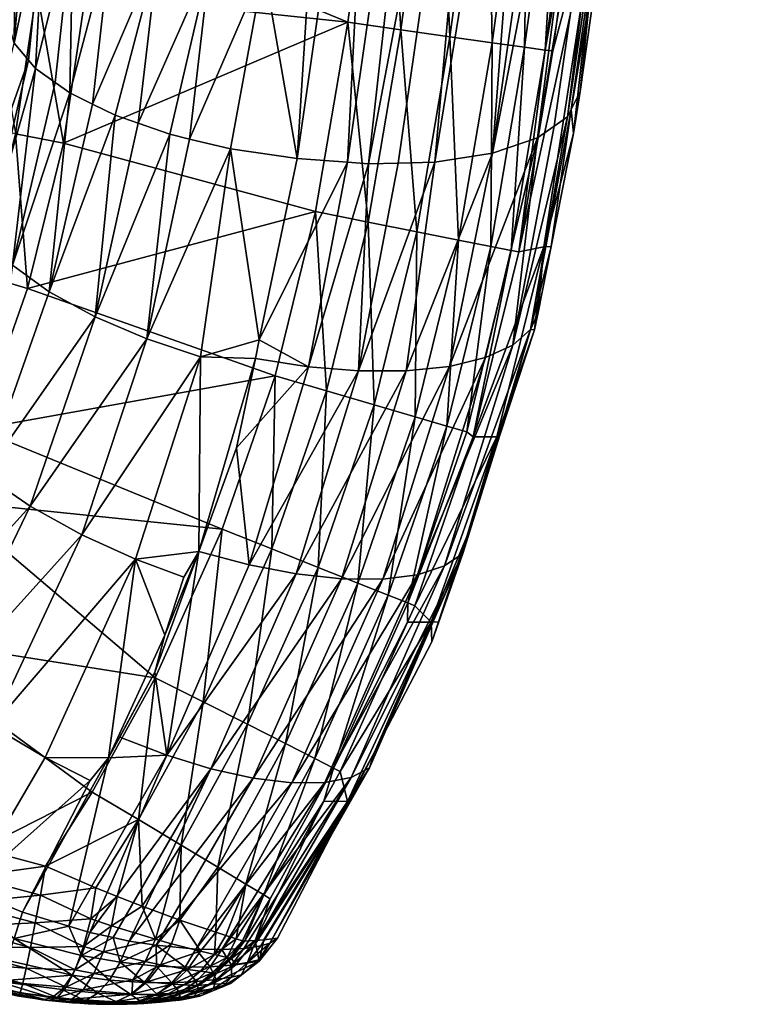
# Model space of a CAD drawing. Extents: x -0.176 to 0.176, y -0.227 to -0.001.
# Tile 21 of 256: x -0.14549 to -0.13998, y -0.04784 to -0.04047. Entities that reach past the tile are written whole.
import ezdxf

# ---------------------------------------------------------------- set-up
doc = ezdxf.new("R2010")
doc.units = 0
doc.layers.add('mesh', color=7, linetype='CONTINUOUS')

msp = doc.modelspace()

# ---------------------------------------------------------------- meshes
at = {"layer": 'mesh'}
mesh = msp.add_polyface(dxfattribs=at)
corners = [(-0.1428274, -0.0374012, -0.1153533), (-0.142721, -0.036575, -0.1150174), (-0.1423306, -0.036604, -0.1150784), (-0.1428826, -0.0415479, -0.1171291), (-0.1419476, -0.0366047, -0.1152067), (-0.14304, -0.0415361, -0.1170978), (-0.1406525, -0.0361778, -0.1166964), (-0.140652, -0.0363637, -0.1171809), (-0.1407009, -0.0367646, -0.1173466), (-0.1406126, -0.0360408, -0.1170475), (-0.1400011, -0.0310332, -0.1149777), (-0.1410531, -0.0392703, -0.1183635), (-0.1400097, -0.0311687, -0.1146423), (-0.1407775, -0.0363075, -0.1163349), (-0.140131, -0.0312992, -0.114286), (-0.1409785, -0.0364218, -0.1159856), (-0.1412506, -0.0365128, -0.1156695), (-0.1419554, -0.0414678, -0.1176815), (-0.1415802, -0.0365746, -0.1154055), (-0.1403278, -0.0314158, -0.1139419), (-0.1409202, -0.0315773, -0.1133713), (-0.1412828, -0.0316132, -0.1131765), (-0.141661, -0.0316189, -0.1130516), (-0.1420791, -0.0315931, -0.1129913), (-0.1412811, -0.0386503, -0.151468), (-0.1412242, -0.038656, -0.1510667), (-0.1409104, -0.0363639, -0.1510775), (-0.1409334, -0.0361106, -0.1514798), (-0.1408765, -0.0361165, -0.1510787), (-0.1410883, -0.0360913, -0.1518538), (-0.1414362, -0.0386311, -0.1518421), (-0.1413313, -0.0360599, -0.1521765), (-0.1416794, -0.0385996, -0.1521648), (-0.1416469, -0.0360184, -0.1524273), (-0.1419952, -0.0385579, -0.1524156), (-0.1420147, -0.0359695, -0.1525901), (-0.1423632, -0.0385087, -0.1525784), (-0.1424111, -0.0359162, -0.1526545), (-0.1427598, -0.0384549, -0.1526425), (-0.1405485, -0.0331147, -0.1514922), (-0.1404915, -0.0331201, -0.1510913), (-0.1407034, -0.0330972, -0.151866), (-0.1409466, -0.0330687, -0.1521886), (-0.1412624, -0.033031, -0.1524394), (-0.1416305, -0.0329866, -0.1526023), (-0.1420273, -0.0329383, -0.1526669), (-0.1407174, -0.0363633, -0.1339375), (-0.1411217, -0.0392693, -0.1345325), (-0.1399797, -0.0305459, -0.1327462), (-0.1436174, -0.0373226, -0.1153356), (-0.1432365, -0.0372666, -0.1152846), (-0.1431817, -0.0382966, -0.11571), (-0.1449562, -0.0385755, -0.1527041), (-0.1454312, -0.0357884, -0.1527414), (-0.1432125, -0.0386767, -0.1158653), (-0.1433087, -0.0359072, -0.1147233), (-0.1436106, -0.0344197, -0.1141021)]
mesh.append_faces([[corners[k] for k in face] for face in [(0, 1, 2, 2), (3, 2, 4, 4), (5, 0, 2, 2), (6, 7, 8, 8), (6, 9, 7, 7), (10, 9, 6, 6), (11, 6, 8, 8), (12, 6, 13, 13), (14, 13, 15, 15), (16, 17, 18, 18), (19, 15, 16, 16), (19, 14, 15, 15), (18, 20, 16, 16), (4, 21, 18, 18), (2, 22, 4, 4), (1, 23, 2, 2), (24, 25, 26, 26), (27, 26, 28, 28), (27, 24, 26, 26), (29, 24, 27, 27), (29, 30, 24, 24), (31, 30, 29, 29), (31, 32, 30, 30), (33, 32, 31, 31), (33, 34, 32, 32), (35, 34, 33, 33), (35, 36, 34, 34), (37, 36, 35, 35), (37, 38, 36, 36), (39, 28, 40, 40), (39, 27, 28, 28), (41, 29, 27, 27), (42, 31, 29, 29), (43, 33, 31, 31), (44, 35, 33, 33), (45, 37, 35, 35), (26, 46, 28, 28), (25, 46, 26, 26), (25, 47, 46, 46), (8, 46, 47, 47), (7, 46, 8, 8), (9, 46, 7, 7), (9, 48, 46, 46), (49, 50, 51, 51), (52, 38, 37, 37), (45, 53, 37, 37), (51, 50, 0, 0), (54, 51, 0, 0), (49, 55, 50, 50), (1, 55, 56, 56), (0, 55, 1, 1), (0, 50, 55, 55)]])
mesh = msp.add_polyface(dxfattribs=at)
corners = [(-0.1413654, -0.0411402, -0.1187142), (-0.1412971, -0.041007, -0.1190682), (-0.1413472, -0.0413193, -0.1191867), (-0.1415156, -0.0421672, -0.1194961), (-0.1416711, -0.042788, -0.1193267), (-0.141394, -0.0411959, -0.118566), (-0.141803, -0.0429034, -0.1189694), (-0.141494, -0.0412659, -0.1183554), (-0.1406525, -0.0361778, -0.1166964), (-0.1428826, -0.0415479, -0.1171291), (-0.1419476, -0.0366047, -0.1152067), (-0.1426607, -0.0415418, -0.1172292), (-0.14304, -0.0415361, -0.1170978), (-0.1423306, -0.036604, -0.1150784), (-0.1410531, -0.0392703, -0.1183635), (-0.1407775, -0.0363075, -0.1163349), (-0.1412506, -0.0365128, -0.1156695), (-0.1409785, -0.0364218, -0.1159856), (-0.1419554, -0.0414678, -0.1176815), (-0.1415595, -0.0406957, -0.1514571), (-0.1415025, -0.0407018, -0.1510556), (-0.1413077, -0.03927, -0.1510634), (-0.1417575, -0.0422053, -0.1510484), (-0.1417144, -0.0406752, -0.1518312), (-0.1418139, -0.0421956, -0.15145), (-0.1419575, -0.0406416, -0.1521541), (-0.1419675, -0.0421662, -0.1518242), (-0.1422731, -0.0405971, -0.1524049), (-0.1422083, -0.042119, -0.1521472), (-0.1426408, -0.0405445, -0.1525675), (-0.142521, -0.0420569, -0.152398), (-0.1428853, -0.0419841, -0.1525606), (-0.1430371, -0.0404873, -0.1526316), (-0.143278, -0.0419052, -0.1526246), (-0.1412811, -0.0386503, -0.151468), (-0.1412242, -0.038656, -0.1510667), (-0.1414362, -0.0386311, -0.1518421), (-0.1416794, -0.0385996, -0.1521648), (-0.1419952, -0.0385579, -0.1524156), (-0.1423632, -0.0385087, -0.1525784), (-0.1427598, -0.0384549, -0.1526425), (-0.1411217, -0.0392693, -0.1345325), (-0.1415712, -0.0421688, -0.1351262), (-0.1407009, -0.0367646, -0.1173466), (-0.1435918, -0.0386958, -0.1158997), (-0.1431817, -0.0382966, -0.11571), (-0.1432125, -0.0386767, -0.1158653), (-0.1428274, -0.0374012, -0.1153533), (-0.143327, -0.0400918, -0.1164435), (-0.141618, -0.0413527, -0.1180942), (-0.1423856, -0.0415342, -0.1173532), (-0.1415802, -0.0365746, -0.1154055), (-0.1434159, -0.041508, -0.117023)]
mesh.append_faces([[corners[k] for k in face] for face in [(0, 1, 2, 2), (3, 0, 2, 2), (4, 5, 0, 0), (6, 7, 5, 5), (8, 0, 5, 5), (9, 10, 11, 11), (12, 13, 9, 9), (14, 0, 8, 8), (1, 0, 14, 14), (15, 5, 7, 7), (15, 8, 5, 5), (16, 17, 18, 18), (19, 20, 21, 21), (19, 22, 20, 20), (23, 24, 19, 19), (25, 26, 23, 23), (27, 28, 25, 25), (29, 30, 27, 27), (29, 31, 30, 30), (32, 31, 29, 29), (32, 33, 31, 31), (34, 21, 35, 35), (34, 19, 21, 21), (36, 19, 34, 34), (36, 23, 19, 19), (37, 23, 36, 36), (37, 25, 23, 23), (38, 25, 37, 37), (38, 27, 25, 25), (39, 27, 38, 38), (39, 29, 27, 27), (40, 29, 39, 39), (40, 32, 29, 29), (21, 41, 35, 35), (41, 22, 42, 42), (41, 20, 22, 22), (21, 20, 41, 41), (41, 1, 14, 14), (41, 2, 1, 1), (42, 2, 41, 41), (43, 41, 14, 14), (44, 45, 46, 46), (46, 47, 48, 48), (15, 7, 49, 49), (10, 50, 11, 11), (10, 51, 50, 50), (52, 47, 12, 12), (17, 49, 18, 18), (17, 15, 49, 49), (51, 18, 50, 50), (48, 47, 52, 52)]])
mesh = msp.add_polyface(dxfattribs=at)
corners = [(-0.1455484, -0.042307, -0.1184191), (-0.1452269, -0.0409394, -0.1178103), (-0.1451187, -0.0410166, -0.1176574), (-0.1450939, -0.0397018, -0.117269), (-0.1453753, -0.0408334, -0.1180201), (-0.1454328, -0.0394011, -0.1179768), (-0.1455204, -0.0392455, -0.1183515), (-0.1455161, -0.0388432, -0.1181889), (-0.1440672, -0.0400262, -0.1165544), (-0.1444556, -0.0399455, -0.1167224), (-0.1444055, -0.0386397, -0.1161891), (-0.1448056, -0.0398353, -0.1169649), (-0.1449481, -0.0411002, -0.1175103), (-0.144769, -0.0385619, -0.1164458), (-0.1440046, -0.0386842, -0.1160057), (-0.1436665, -0.0400755, -0.1164643), (-0.1442233, -0.0413617, -0.1171153), (-0.1435918, -0.0386958, -0.1158997), (-0.1432125, -0.0386767, -0.1158653), (-0.143327, -0.0400918, -0.1164435), (-0.1447776, -0.0411838, -0.1173632), (-0.1446056, -0.0412438, -0.1172744), (-0.1443697, -0.0413261, -0.1171527), (-0.1453049, -0.0395537, -0.1176142), (-0.1454265, -0.0407722, -0.1181532), (-0.1453004, -0.0383246, -0.1171199), (-0.1450726, -0.0384546, -0.1167628), (-0.145446, -0.0381812, -0.1174941), (-0.1451648, -0.0413932, -0.1526821), (-0.1453648, -0.0402409, -0.1526563), (-0.1455249, -0.0413221, -0.1526496), (-0.1449997, -0.0402771, -0.1526889), (-0.1453231, -0.0396752, -0.1526608), (-0.1449568, -0.0396931, -0.1526935), (-0.1453224, -0.0385925, -0.1526711), (-0.1449562, -0.0385755, -0.1527041), (-0.1456723, -0.0396574, -0.1525452), (-0.1456714, -0.0386077, -0.1525553), (-0.1457128, -0.0402058, -0.1525407), (-0.1430371, -0.0404873, -0.1526316), (-0.143278, -0.0419052, -0.1526246), (-0.1427598, -0.0384549, -0.1526425), (-0.1458381, -0.0419323, -0.1191508), (-0.1455338, -0.0406438, -0.1184321), (-0.1434159, -0.041508, -0.117023), (-0.1439165, -0.0414362, -0.1170371), (-0.1455281, -0.0399739, -0.118646), (-0.145586, -0.0404576, -0.118872)]
mesh.append_faces([[corners[k] for k in face] for face in [(0, 1, 2, 2), (3, 1, 4, 4), (5, 6, 7, 7), (8, 9, 10, 10), (11, 12, 2, 2), (11, 9, 12, 12), (13, 9, 11, 11), (13, 10, 9, 9), (14, 8, 10, 10), (15, 8, 14, 14), (15, 16, 8, 8), (17, 18, 19, 19), (9, 20, 12, 12), (9, 21, 20, 20), (8, 21, 9, 9), (8, 22, 21, 21), (16, 22, 8, 8), (23, 4, 24, 24), (23, 3, 4, 4), (25, 3, 23, 23), (25, 26, 3, 3), (27, 23, 5, 5), (27, 25, 23, 23), (17, 15, 14, 14), (19, 15, 17, 17), (3, 2, 1, 1), (3, 11, 2, 2), (26, 11, 3, 3), (26, 13, 11, 11), (28, 29, 30, 30), (31, 29, 28, 28), (31, 32, 29, 29), (33, 32, 31, 31), (33, 34, 32, 32), (35, 34, 33, 33), (36, 32, 37, 37), (36, 29, 32, 32), (38, 29, 36, 36), (38, 30, 29, 29), (39, 28, 40, 40), (33, 39, 41, 41), (31, 39, 33, 33), (31, 28, 39, 39), (42, 43, 24, 24), (44, 45, 15, 15), (23, 24, 43, 43), (43, 6, 5, 5), (43, 46, 6, 6), (47, 46, 43, 43), (45, 16, 15, 15), (5, 23, 43, 43), (19, 44, 15, 15)]])
mesh = msp.add_polyface(dxfattribs=at)
corners = [(-0.1416711, -0.042788, -0.1193267), (-0.141639, -0.042789, -0.1197229), (-0.1418988, -0.0435791, -0.119998), (-0.1416132, -0.042659, -0.1196755), (-0.1415156, -0.0421672, -0.1194961), (-0.1413654, -0.0411402, -0.1187142), (-0.141803, -0.0429034, -0.1189694), (-0.141394, -0.0411959, -0.118566), (-0.1429578, -0.043097, -0.1178408), (-0.1437751, -0.0445485, -0.1183082), (-0.1433306, -0.0430663, -0.1177049), (-0.1425994, -0.0430969, -0.1180441), (-0.143423, -0.0446159, -0.1184527), (-0.1422762, -0.0430634, -0.1183093), (-0.1430837, -0.0446529, -0.1186602), (-0.1420064, -0.0429974, -0.1186236), (-0.1427757, -0.0446554, -0.1189248), (-0.1425152, -0.0446224, -0.1192345), (-0.1423139, -0.0445563, -0.1195731), (-0.1421773, -0.0444627, -0.1199223), (-0.1428826, -0.0415479, -0.1171291), (-0.14304, -0.0415361, -0.1170978), (-0.1426607, -0.0415418, -0.1172292), (-0.1419554, -0.0414678, -0.1176815), (-0.1422974, -0.0435106, -0.1518203), (-0.1425892, -0.0448337, -0.1514446), (-0.1421472, -0.0435542, -0.1514458), (-0.142533, -0.0434417, -0.1521433), (-0.1427345, -0.0447759, -0.1518193), (-0.142839, -0.0433519, -0.1523943), (-0.1429628, -0.0446851, -0.1521426), (-0.1431957, -0.0432471, -0.1525569), (-0.1432594, -0.0445671, -0.1523937), (-0.1419675, -0.0421662, -0.1518242), (-0.1418139, -0.0421956, -0.15145), (-0.1422083, -0.042119, -0.1521472), (-0.142521, -0.0420569, -0.152398), (-0.1428853, -0.0419841, -0.1525606), (-0.143278, -0.0419052, -0.1526246), (-0.1435801, -0.0431339, -0.1526208), (-0.1415595, -0.0406957, -0.1514571), (-0.1417575, -0.0422053, -0.1510484), (-0.1417144, -0.0406752, -0.1518312), (-0.1419575, -0.0406416, -0.1521541), (-0.1422731, -0.0405971, -0.1524049), (-0.1419229, -0.0435913, -0.1354178), (-0.1421477, -0.0443358, -0.1202615), (-0.1415712, -0.0421688, -0.1351262), (-0.1413472, -0.0413193, -0.1191867), (-0.1423856, -0.0415342, -0.1173532), (-0.141618, -0.0413527, -0.1180942), (-0.141494, -0.0412659, -0.1183554), (-0.1420999, -0.0435917, -0.151044)]
mesh.append_faces([[corners[k] for k in face] for face in [(0, 1, 2, 2), (0, 3, 1, 1), (4, 3, 0, 0), (0, 5, 4, 4), (6, 7, 0, 0), (8, 9, 10, 10), (11, 12, 8, 8), (13, 14, 11, 11), (15, 16, 13, 13), (6, 17, 15, 15), (0, 18, 6, 6), (2, 19, 0, 0), (20, 10, 21, 21), (20, 8, 10, 10), (22, 8, 20, 20), (11, 23, 13, 13), (24, 25, 26, 26), (27, 28, 24, 24), (29, 30, 27, 27), (31, 32, 29, 29), (33, 26, 34, 34), (33, 24, 26, 26), (35, 24, 33, 33), (35, 27, 24, 24), (36, 27, 35, 35), (36, 29, 27, 27), (37, 29, 36, 36), (37, 31, 29, 29), (38, 31, 37, 37), (38, 39, 31, 31), (40, 34, 41, 41), (42, 33, 34, 34), (43, 35, 33, 33), (44, 36, 35, 35), (2, 45, 46, 46), (1, 45, 2, 2), (1, 47, 45, 45), (3, 47, 1, 1), (47, 4, 48, 48), (3, 4, 47, 47), (49, 11, 8, 8), (22, 49, 8, 8), (6, 50, 51, 51), (15, 50, 6, 6), (13, 50, 15, 15), (13, 23, 50, 50), (11, 49, 23, 23), (26, 25, 52, 52), (34, 52, 41, 41), (34, 26, 52, 52), (47, 52, 45, 45), (41, 52, 47, 47)]])
mesh = msp.add_polyface(dxfattribs=at)
corners = [(-0.1433306, -0.0430663, -0.1177049), (-0.1437751, -0.0445485, -0.1183082), (-0.1438694, -0.0436727, -0.1179055), (-0.1429578, -0.043097, -0.1178408), (-0.143423, -0.0446159, -0.1184527), (-0.1435801, -0.0431339, -0.1526208), (-0.1436052, -0.0444297, -0.1525563), (-0.1431957, -0.0432471, -0.1525569), (-0.1439779, -0.0442817, -0.15262), (-0.1464131, -0.0452056, -0.1193074), (-0.1457556, -0.0438754, -0.1187142), (-0.1454146, -0.0441091, -0.1184752), (-0.1447776, -0.0411838, -0.1173632), (-0.145273, -0.0425054, -0.1181106), (-0.1449481, -0.0411002, -0.1175103), (-0.1449284, -0.0426932, -0.1178732), (-0.1446056, -0.0412438, -0.1172744), (-0.1443697, -0.0413261, -0.1171527), (-0.1445405, -0.0428579, -0.1177207), (-0.1442233, -0.0413617, -0.1171153), (-0.1458381, -0.0419323, -0.1191508), (-0.1459019, -0.0417656, -0.1195212), (-0.1457865, -0.0412879, -0.1192842), (-0.1457381, -0.0421118, -0.1187751), (-0.1457649, -0.0429772, -0.1187257), (-0.145949, -0.0427688, -0.1190879), (-0.1455484, -0.042307, -0.1184191), (-0.1453753, -0.0408334, -0.1180201), (-0.1452269, -0.0409394, -0.1178103), (-0.1454265, -0.0407722, -0.1181532), (-0.1450277, -0.0443234, -0.1183286), (-0.1441388, -0.0429909, -0.1176547), (-0.1446261, -0.0445055, -0.118275), (-0.1451187, -0.0410166, -0.1176574), (-0.1459001, -0.0437565, -0.1188644), (-0.1460235, -0.0436392, -0.1190313), (-0.1454343, -0.0424795, -0.1526778), (-0.1457859, -0.0423745, -0.1526453), (-0.145806, -0.043534, -0.1526759), (-0.1455249, -0.0413221, -0.1526496), (-0.1451648, -0.0413932, -0.1526821), (-0.1458679, -0.0412539, -0.1525341), (-0.1460399, -0.0440694, -0.1526758), (-0.143278, -0.0419052, -0.1526246), (-0.1437294, -0.0430042, -0.117633), (-0.1437001, -0.0428645, -0.117576), (-0.1441522, -0.044448, -0.1182224), (-0.14304, -0.0415361, -0.1170978), (-0.1434159, -0.041508, -0.117023), (-0.1439165, -0.0414362, -0.1170371)]
mesh.append_faces([[corners[k] for k in face] for face in [(0, 1, 2, 2), (3, 4, 1, 1), (5, 6, 7, 7), (5, 8, 6, 6), (9, 10, 11, 11), (12, 13, 14, 14), (12, 15, 13, 13), (16, 15, 12, 12), (17, 15, 16, 16), (17, 18, 15, 15), (19, 18, 17, 17), (20, 21, 22, 22), (23, 24, 25, 25), (23, 26, 24, 24), (27, 26, 23, 23), (27, 28, 26, 26), (29, 23, 20, 20), (29, 27, 23, 23), (30, 31, 32, 32), (30, 18, 31, 31), (11, 18, 30, 30), (11, 15, 18, 18), (10, 15, 11, 11), (10, 13, 15, 15), (13, 33, 14, 14), (13, 26, 33, 33), (10, 26, 13, 13), (10, 24, 26, 26), (34, 24, 10, 10), (34, 35, 24, 24), (36, 37, 38, 38), (36, 39, 37, 37), (40, 39, 36, 36), (41, 37, 39, 39), (8, 38, 42, 42), (5, 38, 8, 8), (5, 36, 38, 38), (43, 36, 5, 5), (43, 40, 36, 36), (0, 44, 45, 45), (1, 46, 2, 2), (0, 2, 44, 44), (47, 45, 48, 48), (47, 0, 45, 45), (31, 44, 46, 46), (31, 45, 44, 44), (49, 18, 19, 19), (49, 31, 18, 18), (49, 45, 31, 31), (48, 45, 49, 49), (32, 31, 46, 46), (44, 2, 46, 46)]])
mesh = msp.add_polyface(dxfattribs=at)
corners = [(-0.1428752, -0.0460675, -0.1204959), (-0.1437449, -0.0474088, -0.120625), (-0.1430131, -0.0461391, -0.1201539), (-0.1425994, -0.0430969, -0.1180441), (-0.1430837, -0.0446529, -0.1186602), (-0.143423, -0.0446159, -0.1184527), (-0.1422762, -0.0430634, -0.1183093), (-0.1427757, -0.0446554, -0.1189248), (-0.1420064, -0.0429974, -0.1186236), (-0.1425152, -0.0446224, -0.1192345), (-0.141803, -0.0429034, -0.1189694), (-0.1423139, -0.0445563, -0.1195731), (-0.1416711, -0.042788, -0.1193267), (-0.1421773, -0.0444627, -0.1199223), (-0.1418988, -0.0435791, -0.119998), (-0.1421477, -0.0443358, -0.1202615), (-0.1424074, -0.0451256, -0.1205364), (-0.142837, -0.0459499, -0.120826), (-0.1423583, -0.0449761, -0.1204844), (-0.1437463, -0.0461448, -0.119252), (-0.1434566, -0.0461803, -0.119516), (-0.1432087, -0.0461781, -0.1198217), (-0.1431446, -0.0460689, -0.1514458), (-0.1430942, -0.0460954, -0.1510433), (-0.1425913, -0.0449773, -0.1510426), (-0.143216, -0.0463173, -0.1510438), (-0.1436656, -0.0470184, -0.1514484), (-0.1432839, -0.0459976, -0.151821), (-0.1425892, -0.0448337, -0.1514446), (-0.1425362, -0.0448549, -0.1510425), (-0.1427345, -0.0447759, -0.1518193), (-0.1429628, -0.0446851, -0.1521426), (-0.1435032, -0.0458862, -0.1521446), (-0.1432594, -0.0445671, -0.1523937), (-0.1422974, -0.0435106, -0.1518203), (-0.142533, -0.0434417, -0.1521433), (-0.142839, -0.0433519, -0.1523943), (-0.1431957, -0.0432471, -0.1525569), (-0.1436052, -0.0444297, -0.1525563), (-0.1419229, -0.0435913, -0.1354178), (-0.1424136, -0.0449786, -0.1357026), (-0.1430403, -0.0463198, -0.1359782), (-0.1430193, -0.0462997, -0.1209489), (-0.1436671, -0.0473538, -0.1361906), (-0.143622, -0.0473796, -0.120969), (-0.1439801, -0.0474279, -0.1202235), (-0.1436889, -0.0474004, -0.1207448), (-0.1420999, -0.0435917, -0.151044)]
mesh.append_faces([[corners[k] for k in face] for face in [(0, 1, 2, 2), (3, 4, 5, 5), (6, 7, 4, 4), (8, 9, 7, 7), (10, 11, 9, 9), (12, 13, 11, 11), (14, 15, 13, 13), (13, 16, 17, 17), (13, 18, 16, 16), (15, 18, 13, 13), (7, 19, 4, 4), (9, 20, 7, 7), (9, 21, 20, 20), (11, 21, 9, 9), (11, 2, 21, 21), (13, 2, 11, 11), (13, 0, 2, 2), (17, 0, 13, 13), (22, 23, 24, 24), (22, 25, 23, 23), (22, 26, 25, 25), (27, 26, 22, 22), (28, 24, 29, 29), (28, 22, 24, 24), (30, 22, 28, 28), (30, 27, 22, 22), (31, 27, 30, 30), (31, 32, 27, 27), (33, 32, 31, 31), (34, 30, 28, 28), (35, 31, 30, 30), (36, 33, 31, 31), (37, 38, 33, 33), (39, 29, 40, 40), (41, 23, 25, 25), (40, 23, 41, 41), (40, 24, 23, 23), (29, 24, 40, 40), (42, 41, 43, 43), (17, 41, 42, 42), (17, 40, 41, 41), (16, 40, 17, 17), (16, 18, 40, 40), (15, 40, 18, 18), (15, 39, 40, 40), (42, 44, 17, 17), (2, 45, 21, 21), (44, 46, 0, 0), (17, 44, 0, 0), (28, 29, 47, 47), (39, 47, 29, 29)]])
mesh = msp.add_polyface(dxfattribs=at)
corners = [(-0.1452991, -0.0468026, -0.1526274), (-0.1457868, -0.0466732, -0.1526409), (-0.1458623, -0.046882, -0.1526154), (-0.1463761, -0.0466466, -0.15263), (-0.146265, -0.0464534, -0.1526548), (-0.1464828, -0.0468294, -0.1525563), (-0.1468081, -0.0463519, -0.152643), (-0.146667, -0.0461788, -0.152667), (-0.1469433, -0.0465158, -0.1525697), (-0.1470656, -0.046662, -0.1524508), (-0.1472148, -0.0459599, -0.152656), (-0.1449506, -0.0462486, -0.1526247), (-0.1446053, -0.0464544, -0.1525616), (-0.1456993, -0.0457555, -0.1189251), (-0.1463365, -0.0467494, -0.1193537), (-0.1460801, -0.0454881, -0.1190657), (-0.1466699, -0.0449302, -0.1196349), (-0.1463257, -0.0442921, -0.1193353), (-0.1465524, -0.0450656, -0.119462), (-0.1464968, -0.0440573, -0.1197121), (-0.1468337, -0.0446825, -0.1200198), (-0.1469027, -0.0444775, -0.1204283), (-0.1465739, -0.0438578, -0.1201114), (-0.147055, -0.0455488, -0.1199276), (-0.1472189, -0.0461034, -0.1199459), (-0.1446261, -0.0445055, -0.118275), (-0.1453033, -0.0459904, -0.1188847), (-0.1450277, -0.0443234, -0.1183286), (-0.1454146, -0.0441091, -0.1184752), (-0.1464131, -0.0452056, -0.1193074), (-0.1457556, -0.0438754, -0.1187142), (-0.1459001, -0.0437565, -0.1188644), (-0.1471648, -0.0457115, -0.1526754), (-0.1470452, -0.0458135, -0.1526794), (-0.1465649, -0.0450659, -0.1526771), (-0.1463723, -0.0439147, -0.152643), (-0.1468808, -0.0448802, -0.152644), (-0.1460399, -0.0440694, -0.1526758), (-0.1444793, -0.0453928, -0.1526217), (-0.1439779, -0.0442817, -0.15262), (-0.1467911, -0.0464574, -0.1195486), (-0.146396, -0.0469384, -0.119433), (-0.1468574, -0.0466529, -0.1196179), (-0.1449243, -0.0469646, -0.1525635), (-0.1447628, -0.0470303, -0.1525036), (-0.1449653, -0.0461629, -0.1189229), (-0.1454719, -0.0471479, -0.1193263), (-0.1458819, -0.0469785, -0.1192988), (-0.1470656, -0.0462368, -0.1197828), (-0.1448275, -0.045992, -0.1188537), (-0.1444815, -0.0453506, -0.1185912), (-0.1447443, -0.0458378, -0.1187907)]
mesh.append_faces([[corners[k] for k in face] for face in [(0, 1, 2, 2), (3, 1, 4, 4), (3, 2, 1, 1), (5, 2, 3, 3), (6, 4, 7, 7), (6, 3, 4, 4), (8, 3, 6, 6), (8, 5, 3, 3), (9, 5, 8, 8), (10, 6, 7, 7), (11, 0, 12, 12), (13, 14, 15, 15), (16, 17, 18, 18), (16, 19, 17, 17), (20, 19, 16, 16), (21, 22, 20, 20), (16, 23, 20, 20), (18, 24, 16, 16), (13, 25, 26, 26), (13, 27, 25, 25), (15, 27, 13, 13), (15, 28, 27, 27), (29, 28, 15, 15), (18, 30, 29, 29), (17, 31, 18, 18), (32, 33, 34, 34), (34, 35, 36, 36), (37, 35, 34, 34), (34, 4, 1, 1), (34, 7, 4, 4), (33, 7, 34, 34), (11, 1, 0, 0), (11, 34, 1, 1), (38, 34, 11, 11), (38, 37, 34, 34), (39, 37, 38, 38), (40, 41, 42, 42), (14, 41, 40, 40), (12, 0, 43, 43), (43, 44, 12, 12), (45, 46, 47, 47), (13, 47, 14, 14), (26, 47, 13, 13), (15, 40, 29, 29), (14, 40, 15, 15), (29, 48, 18, 18), (40, 48, 29, 29), (26, 45, 47, 47), (26, 49, 45, 45), (25, 49, 26, 26), (45, 49, 46, 46), (49, 50, 51, 51)]])
mesh = msp.add_polyface(dxfattribs=at)
corners = [(-0.1430131, -0.0461391, -0.1201539), (-0.1437449, -0.0474088, -0.120625), (-0.1438155, -0.0474193, -0.120474), (-0.1428752, -0.0460675, -0.1204959), (-0.1436889, -0.0474004, -0.1207448), (-0.1441762, -0.0474238, -0.1199989), (-0.1434566, -0.0461803, -0.119516), (-0.1432087, -0.0461781, -0.1198217), (-0.1446745, -0.0473635, -0.1196164), (-0.1440634, -0.046074, -0.119041), (-0.1437463, -0.0461448, -0.119252), (-0.1447931, -0.0473377, -0.1195579), (-0.1449692, -0.0472995, -0.1194711), (-0.1443919, -0.0459735, -0.1188889), (-0.1447443, -0.0458378, -0.1187907), (-0.1444815, -0.0453506, -0.1185912), (-0.143423, -0.0446159, -0.1184527), (-0.1437751, -0.0445485, -0.1183082), (-0.1430837, -0.0446529, -0.1186602), (-0.1427757, -0.0446554, -0.1189248), (-0.1436656, -0.0470184, -0.1514484), (-0.1436175, -0.0470487, -0.1510455), (-0.143216, -0.0463173, -0.1510438), (-0.144285, -0.0466457, -0.1523992), (-0.144576, -0.0471018, -0.15239), (-0.1444225, -0.0471604, -0.1522967), (-0.1446053, -0.0464544, -0.1525616), (-0.1447628, -0.0470303, -0.1525036), (-0.1432839, -0.0459976, -0.151821), (-0.1437995, -0.0469371, -0.151824), (-0.1435032, -0.0458862, -0.1521446), (-0.1440105, -0.0468102, -0.1521479), (-0.1437884, -0.0457418, -0.1523958), (-0.1441209, -0.0455737, -0.1525583), (-0.1444793, -0.0453928, -0.1526217), (-0.1449506, -0.0462486, -0.1526247), (-0.1432594, -0.0445671, -0.1523937), (-0.1436052, -0.0444297, -0.1525563), (-0.1439779, -0.0442817, -0.15262), (-0.1442655, -0.0446413, -0.1183001), (-0.1444061, -0.0450756, -0.1184775), (-0.1446261, -0.0445055, -0.118275), (-0.1437304, -0.0473604, -0.1452275), (-0.1436671, -0.0473538, -0.1361906), (-0.1430403, -0.0463198, -0.1359782), (-0.1430193, -0.0462997, -0.1209489), (-0.1435629, -0.047343, -0.1213153), (-0.143622, -0.0473796, -0.120969), (-0.144471, -0.047394, -0.1197536), (-0.1451264, -0.0472517, -0.1194248), (-0.1448275, -0.045992, -0.1188537), (-0.1441522, -0.044448, -0.1182224), (-0.1442944, -0.0472064, -0.1521828), (-0.1440249, -0.0472976, -0.1518236), (-0.1438728, -0.0473461, -0.1514477)]
mesh.append_faces([[corners[k] for k in face] for face in [(0, 1, 2, 2), (3, 4, 1, 1), (5, 6, 7, 7), (8, 9, 10, 10), (11, 9, 8, 8), (12, 9, 11, 11), (12, 13, 9, 9), (13, 14, 15, 15), (16, 13, 17, 17), (16, 9, 13, 13), (18, 9, 16, 16), (18, 10, 9, 9), (19, 6, 10, 10), (20, 21, 22, 22), (23, 24, 25, 25), (26, 24, 23, 23), (26, 27, 24, 24), (28, 29, 20, 20), (30, 29, 28, 28), (30, 31, 29, 29), (32, 31, 30, 30), (32, 23, 31, 31), (33, 23, 32, 32), (33, 26, 23, 23), (34, 26, 33, 33), (34, 35, 26, 26), (36, 32, 30, 30), (37, 32, 36, 36), (37, 33, 32, 32), (38, 33, 37, 37), (38, 34, 33, 33), (39, 40, 41, 41), (42, 43, 44, 44), (42, 22, 21, 21), (44, 22, 42, 42), (45, 43, 46, 46), (45, 46, 47, 47), (48, 10, 6, 6), (8, 10, 48, 48), (49, 50, 13, 13), (13, 15, 51, 51), (50, 14, 13, 13), (17, 13, 51, 51), (23, 52, 31, 31), (23, 25, 52, 52), (53, 29, 31, 31), (29, 54, 20, 20), (41, 40, 50, 50), (41, 51, 39, 39), (40, 15, 50, 50), (40, 51, 15, 15), (39, 51, 40, 40)]])
mesh = msp.add_polyface(dxfattribs=at)
corners = [(-0.14683, -0.0472578, -0.1202077), (-0.1463977, -0.0475043, -0.1202808), (-0.1467517, -0.0473288, -0.1203981), (-0.1468815, -0.0471489, -0.1200264), (-0.1464384, -0.0474617, -0.1200756), (-0.146459, -0.0473793, -0.1198797), (-0.1469037, -0.047007, -0.1198626), (-0.1464587, -0.0472608, -0.1197022), (-0.1468955, -0.046839, -0.1197243), (-0.1464373, -0.0471115, -0.119551), (-0.1459624, -0.0474718, -0.1196572), (-0.1459258, -0.0473416, -0.119503), (-0.1468574, -0.0466529, -0.1196179), (-0.146396, -0.0469384, -0.119433), (-0.1458798, -0.0471843, -0.1193795), (-0.1464828, -0.0468294, -0.1525563), (-0.1459353, -0.0470799, -0.1525412), (-0.1458623, -0.046882, -0.1526154), (-0.1465797, -0.0469928, -0.1524373), (-0.146002, -0.0472569, -0.152422), (-0.1466619, -0.0471285, -0.152279), (-0.1460592, -0.0474041, -0.1522637), (-0.1467254, -0.0472297, -0.1520893), (-0.1467669, -0.0472914, -0.1518778), (-0.146104, -0.0475142, -0.1520744), (-0.1470656, -0.046662, -0.1524508), (-0.147169, -0.0467833, -0.1522924), (-0.1472481, -0.0468735, -0.1521025), (-0.1470359, -0.0471382, -0.1516609), (-0.1467843, -0.0473104, -0.1516551), (-0.1449692, -0.0472995, -0.1194711), (-0.1450303, -0.0474722, -0.119582), (-0.1451264, -0.0472517, -0.1194248), (-0.1447931, -0.0473377, -0.1195579), (-0.1448074, -0.0472493, -0.1524411), (-0.1447628, -0.0470303, -0.1525036), (-0.144962, -0.0471972, -0.1525068), (-0.144576, -0.0471018, -0.15239), (-0.1450161, -0.0474055, -0.1523985), (-0.1448672, -0.0474453, -0.1523323), (-0.1444779, -0.0473507, -0.1522266), (-0.1443919, -0.0459735, -0.1188889), (-0.1455933, -0.0475075, -0.119601), (-0.1455338, -0.047344, -0.1194421), (-0.1458819, -0.0469785, -0.1192988), (-0.1463365, -0.0467494, -0.1193537), (-0.1454719, -0.0471479, -0.1193263), (-0.1453385, -0.0470204, -0.152601), (-0.1452991, -0.0468026, -0.1526274), (-0.1453772, -0.0472269, -0.1525263), (-0.1454133, -0.0474117, -0.1524069), (-0.1449243, -0.0469646, -0.1525635), (-0.1448275, -0.045992, -0.1188537), (-0.147047, -0.0471464, -0.1205829)]
mesh.append_faces([[corners[k] for k in face] for face in [(0, 1, 2, 2), (3, 4, 0, 0), (5, 4, 3, 3), (6, 5, 3, 3), (7, 5, 6, 6), (8, 7, 6, 6), (9, 7, 8, 8), (9, 10, 7, 7), (11, 10, 9, 9), (12, 9, 8, 8), (13, 9, 12, 12), (13, 11, 9, 9), (14, 11, 13, 13), (15, 16, 17, 17), (18, 16, 15, 15), (18, 19, 16, 16), (20, 19, 18, 18), (20, 21, 19, 19), (22, 21, 20, 20), (23, 24, 22, 22), (25, 18, 15, 15), (26, 20, 18, 18), (27, 22, 20, 20), (28, 29, 23, 23), (30, 31, 32, 32), (33, 31, 30, 30), (34, 35, 36, 36), (34, 37, 35, 35), (38, 34, 36, 36), (39, 40, 34, 34), (32, 41, 30, 30), (14, 42, 11, 11), (43, 42, 14, 14), (44, 13, 45, 45), (44, 14, 13, 13), (44, 43, 14, 14), (46, 43, 44, 44), (17, 47, 48, 48), (16, 47, 17, 17), (16, 49, 47, 47), (19, 49, 16, 16), (50, 49, 19, 19), (32, 43, 46, 46), (32, 31, 43, 43), (36, 35, 51, 51), (38, 36, 49, 49), (47, 51, 48, 48), (47, 36, 51, 51), (47, 49, 36, 36), (46, 52, 32, 32), (29, 53, 2, 2)]])
mesh = msp.add_polyface(dxfattribs=at)
corners = [(-0.1437449, -0.0474088, -0.120625), (-0.143909, -0.0475445, -0.1205322), (-0.1438155, -0.0474193, -0.120474), (-0.1437878, -0.0475256, -0.1207842), (-0.1436889, -0.0474004, -0.1207448), (-0.1439198, -0.0474912, -0.1512243), (-0.1438252, -0.047361, -0.1512408), (-0.1439413, -0.0474864, -0.1513476), (-0.1438113, -0.0473657, -0.1510465), (-0.1439071, -0.0474942, -0.151045), (-0.1444779, -0.0473507, -0.1522266), (-0.144576, -0.0471018, -0.15239), (-0.1448074, -0.0472493, -0.1524411), (-0.1444225, -0.0471604, -0.1522967), (-0.1445536, -0.0475181, -0.1521245), (-0.1443561, -0.0473847, -0.1521134), (-0.144439, -0.0475408, -0.1520176), (-0.1441392, -0.0474406, -0.1518356), (-0.1442365, -0.0475758, -0.15176), (-0.1440348, -0.0474654, -0.1516365), (-0.1441399, -0.0475901, -0.1515779), (-0.1440537, -0.0476016, -0.151316), (-0.1437304, -0.0473604, -0.1452275), (-0.1438767, -0.0475425, -0.1452255), (-0.1436656, -0.0470184, -0.1514484), (-0.1436175, -0.0470487, -0.1510455), (-0.144471, -0.047394, -0.1197536), (-0.1447403, -0.0475222, -0.1197235), (-0.1446745, -0.0473635, -0.1196164), (-0.14447, -0.0475507, -0.1199022), (-0.1442555, -0.04756, -0.1200876), (-0.1441762, -0.0474238, -0.1199989), (-0.1439801, -0.0474279, -0.1202235), (-0.1440668, -0.047557, -0.1202984), (-0.143622, -0.0473796, -0.120969), (-0.1437067, -0.0475034, -0.1210475), (-0.1437017, -0.0475134, -0.1213151), (-0.1435629, -0.047343, -0.1213153), (-0.1440223, -0.0476058, -0.1510431), (-0.1438728, -0.0473461, -0.1514477), (-0.1440249, -0.0472976, -0.1518236), (-0.1439504, -0.0473216, -0.1516843), (-0.1442944, -0.0472064, -0.1521828), (-0.1436671, -0.0473538, -0.1361906), (-0.1430131, -0.0461391, -0.1201539), (-0.1432087, -0.0461781, -0.1198217), (-0.1434566, -0.0461803, -0.119516), (-0.1440105, -0.0468102, -0.1521479), (-0.1437995, -0.0469371, -0.151824)]
mesh.append_faces([[corners[k] for k in face] for face in [(0, 1, 2, 2), (0, 3, 1, 1), (4, 3, 0, 0), (5, 6, 7, 7), (5, 8, 6, 6), (9, 8, 5, 5), (10, 11, 12, 12), (10, 13, 11, 11), (14, 15, 10, 10), (16, 15, 14, 14), (16, 17, 15, 15), (18, 17, 16, 16), (18, 19, 17, 17), (20, 7, 19, 19), (21, 5, 7, 7), (22, 8, 9, 9), (23, 22, 9, 9), (24, 8, 25, 25), (24, 6, 8, 8), (22, 25, 8, 8), (26, 27, 28, 28), (26, 29, 27, 27), (26, 30, 29, 29), (31, 30, 26, 26), (32, 33, 31, 31), (32, 1, 33, 33), (2, 1, 32, 32), (34, 3, 4, 4), (34, 35, 3, 3), (34, 36, 35, 35), (37, 36, 34, 34), (38, 9, 5, 5), (7, 39, 19, 19), (6, 39, 7, 7), (19, 40, 17, 17), (19, 41, 40, 40), (39, 41, 19, 19), (15, 42, 10, 10), (17, 42, 15, 15), (17, 40, 42, 42), (42, 13, 10, 10), (36, 22, 23, 23), (36, 43, 22, 22), (37, 43, 36, 36), (44, 2, 32, 32), (31, 45, 32, 32), (26, 46, 31, 31), (40, 47, 42, 42), (48, 41, 39, 39), (40, 41, 48, 48), (39, 6, 24, 24)]])
mesh = msp.add_polyface(dxfattribs=at)
corners = [(-0.1464384, -0.0474617, -0.1200756), (-0.1463977, -0.0475043, -0.1202808), (-0.14683, -0.0472578, -0.1202077), (-0.1460017, -0.0476305, -0.1200313), (-0.146459, -0.0473793, -0.1198797), (-0.1459881, -0.0475695, -0.1198359), (-0.1461737, -0.0475882, -0.120255), (-0.1460027, -0.0476522, -0.1202353), (-0.1464587, -0.0472608, -0.1197022), (-0.1459624, -0.0474718, -0.1196572), (-0.146104, -0.0475142, -0.1520744), (-0.145445, -0.0475656, -0.1522487), (-0.1460592, -0.0474041, -0.1522637), (-0.1467254, -0.0472297, -0.1520893), (-0.1467669, -0.0472914, -0.1518778), (-0.1461341, -0.0475817, -0.1518634), (-0.1452529, -0.0477878, -0.1201065), (-0.1452262, -0.0478129, -0.1203458), (-0.1453264, -0.0478025, -0.1203142), (-0.1457292, -0.0477279, -0.1202457), (-0.1457009, -0.0477147, -0.120051), (-0.1456647, -0.0476641, -0.1198638), (-0.1455933, -0.0475075, -0.119601), (-0.1459258, -0.0473416, -0.119503), (-0.1467843, -0.0473104, -0.1516551), (-0.1461746, -0.0475911, -0.1516419), (-0.1454707, -0.0476811, -0.1520597), (-0.1454891, -0.0477523, -0.1518493), (-0.1454993, -0.0477757, -0.1516278), (-0.1454133, -0.0474117, -0.1524069), (-0.146002, -0.0472569, -0.152422), (-0.1451012, -0.0476184, -0.1197313), (-0.1455338, -0.047344, -0.1194421), (-0.1451766, -0.0477253, -0.1199091), (-0.1450303, -0.0474722, -0.119582), (-0.1452773, -0.0478088, -0.1516033), (-0.1452129, -0.0477873, -0.1518345), (-0.1451452, -0.0477094, -0.1520523), (-0.1450783, -0.0475796, -0.152244), (-0.1450161, -0.0474055, -0.1523985), (-0.1453772, -0.0472269, -0.1525263), (-0.1467517, -0.0473288, -0.1203981)]
mesh.append_faces([[corners[k] for k in face] for face in [(0, 1, 2, 2), (0, 3, 1, 1), (4, 3, 0, 0), (5, 3, 4, 4), (3, 6, 1, 1), (3, 7, 6, 6), (8, 5, 4, 4), (9, 5, 8, 8), (10, 11, 12, 12), (13, 10, 12, 12), (14, 15, 10, 10), (16, 17, 18, 18), (19, 7, 3, 3), (3, 20, 19, 19), (5, 20, 3, 3), (5, 21, 20, 20), (9, 21, 5, 5), (22, 21, 9, 9), (23, 22, 9, 9), (14, 24, 25, 25), (26, 10, 15, 15), (27, 25, 28, 28), (27, 15, 25, 25), (27, 26, 15, 15), (29, 30, 12, 12), (12, 11, 29, 29), (10, 26, 11, 11), (25, 15, 14, 14), (18, 19, 20, 20), (31, 22, 32, 32), (31, 21, 22, 22), (16, 18, 20, 20), (31, 33, 21, 21), (16, 21, 33, 33), (20, 21, 16, 16), (34, 31, 32, 32), (35, 27, 28, 28), (35, 36, 27, 27), (36, 26, 27, 27), (11, 26, 37, 37), (38, 29, 11, 11), (39, 40, 29, 29), (24, 41, 25, 25), (25, 7, 19, 19), (25, 6, 7, 7), (25, 1, 6, 6), (41, 1, 25, 25), (19, 28, 25, 25), (19, 35, 28, 28), (18, 35, 19, 19), (17, 35, 18, 18)]])
mesh = msp.add_polyface(dxfattribs=at)
corners = [(-0.1447931, -0.0473377, -0.1195579), (-0.1447403, -0.0475222, -0.1197235), (-0.1450303, -0.0474722, -0.119582), (-0.1446745, -0.0473635, -0.1196164), (-0.1450024, -0.0478115, -0.1202012), (-0.1452262, -0.0478129, -0.1203458), (-0.1452529, -0.0477878, -0.1201065), (-0.1450969, -0.0478263, -0.1203867), (-0.1448821, -0.0478365, -0.1204827), (-0.1447697, -0.0478195, -0.1203224), (-0.1447118, -0.0478364, -0.1205856), (-0.1445859, -0.0478162, -0.1204495), (-0.1451012, -0.0476184, -0.1197313), (-0.1449088, -0.047754, -0.1200238), (-0.1451766, -0.0477253, -0.1199091), (-0.1448201, -0.0476561, -0.1198622), (-0.1446607, -0.0477646, -0.1201684), (-0.1445596, -0.0476738, -0.1200265), (-0.1450186, -0.0477282, -0.1520013), (-0.1452129, -0.0477873, -0.1518345), (-0.1451021, -0.0477998, -0.151797), (-0.1451452, -0.0477094, -0.1520523), (-0.1445536, -0.0475181, -0.1521245), (-0.1449388, -0.0476078, -0.152183), (-0.1446462, -0.0476553, -0.1519949), (-0.1448672, -0.0474453, -0.1523323), (-0.1450783, -0.0475796, -0.152244), (-0.1450161, -0.0474055, -0.1523985), (-0.145445, -0.0475656, -0.1522487), (-0.1448074, -0.0472493, -0.1524411), (-0.1444779, -0.0473507, -0.1522266), (-0.1445034, -0.0478264, -0.1452174), (-0.1446881, -0.0478358, -0.1208505), (-0.144654, -0.0477625, -0.1517633), (-0.1447774, -0.0478191, -0.151615), (-0.1452773, -0.0478088, -0.1516033), (-0.1449819, -0.0478332, -0.1515033), (-0.1446206, -0.0478192, -0.1514634), (-0.144765, -0.0478372, -0.1513525), (-0.1454707, -0.0476811, -0.1520597), (-0.1454133, -0.0474117, -0.1524069), (-0.144919, -0.0478356, -0.1513126), (-0.1446341, -0.0478339, -0.1511569), (-0.144611, -0.0478329, -0.1510341)]
mesh.append_faces([[corners[k] for k in face] for face in [(0, 1, 2, 2), (3, 1, 0, 0), (4, 5, 6, 6), (4, 7, 5, 5), (4, 8, 7, 7), (9, 8, 4, 4), (9, 10, 8, 8), (11, 10, 9, 9), (12, 13, 14, 14), (15, 13, 12, 12), (15, 16, 13, 13), (17, 16, 15, 15), (9, 13, 16, 16), (4, 13, 9, 9), (4, 14, 13, 13), (6, 14, 4, 4), (2, 15, 12, 12), (1, 15, 2, 2), (1, 17, 15, 15), (18, 19, 20, 20), (21, 19, 18, 18), (22, 23, 24, 24), (25, 23, 22, 22), (25, 26, 23, 23), (27, 26, 25, 25), (21, 26, 28, 28), (21, 23, 26, 26), (18, 23, 21, 21), (18, 24, 23, 23), (25, 29, 27, 27), (22, 30, 25, 25), (7, 31, 5, 5), (32, 8, 10, 10), (7, 8, 32, 32), (32, 31, 7, 7), (33, 20, 34, 34), (18, 20, 33, 33), (35, 20, 19, 19), (35, 34, 20, 20), (36, 34, 35, 35), (36, 37, 34, 34), (38, 37, 36, 36), (21, 39, 19, 19), (33, 24, 18, 18), (27, 40, 26, 26), (41, 42, 38, 38), (43, 42, 41, 41), (36, 35, 41, 41), (41, 38, 36, 36), (41, 35, 31, 31), (5, 31, 35, 35)]])
mesh = msp.add_polyface(dxfattribs=at)
corners = [(-0.1441762, -0.0474238, -0.1199989), (-0.1440668, -0.047557, -0.1202984), (-0.1442555, -0.04756, -0.1200876), (-0.1441949, -0.0477801, -0.120936), (-0.1443517, -0.0478122, -0.1209918), (-0.1442936, -0.0477931, -0.1207586), (-0.1441328, -0.0477701, -0.121123), (-0.1442979, -0.0478058, -0.1211508), (-0.1441734, -0.0476675, -0.1203884), (-0.144153, -0.0477364, -0.1206775), (-0.1442943, -0.0477515, -0.1204885), (-0.1440235, -0.0476527, -0.1206013), (-0.1440459, -0.0477203, -0.1208817), (-0.1439089, -0.0476347, -0.1208306), (-0.1439763, -0.0477065, -0.121096), (-0.1438329, -0.0476167, -0.1210706), (-0.1443537, -0.0476756, -0.1201961), (-0.143909, -0.0475445, -0.1205322), (-0.1437878, -0.0475256, -0.1207842), (-0.1437067, -0.0475034, -0.1210475), (-0.1441399, -0.0475901, -0.1515779), (-0.1442625, -0.0476923, -0.1515102), (-0.1440537, -0.0476016, -0.151316), (-0.1443519, -0.0476863, -0.1516707), (-0.1442365, -0.0475758, -0.15176), (-0.1440348, -0.0474654, -0.1516365), (-0.1439413, -0.0474864, -0.1513476), (-0.144034, -0.0476042, -0.1512048), (-0.1439198, -0.0474912, -0.1512243), (-0.1441444, -0.047776, -0.1213146), (-0.1442805, -0.0478035, -0.1213144), (-0.1439167, -0.0476817, -0.1213149), (-0.1437017, -0.0475134, -0.1213151), (-0.1441646, -0.047697, -0.1511827), (-0.1441538, -0.0476975, -0.1510411), (-0.1440223, -0.0476058, -0.1510431), (-0.1443988, -0.0477687, -0.1514353), (-0.1443083, -0.0477673, -0.1511585), (-0.1443751, -0.0477898, -0.1510377), (-0.1440613, -0.0476856, -0.1452231), (-0.1442741, -0.047782, -0.1452203), (-0.1438767, -0.0475425, -0.1452255), (-0.1439071, -0.0474942, -0.151045)]
mesh.append_faces([[corners[k] for k in face] for face in [(0, 1, 2, 2), (3, 4, 5, 5), (6, 7, 3, 3), (8, 9, 10, 10), (11, 9, 8, 8), (11, 12, 9, 9), (13, 12, 11, 11), (13, 14, 12, 12), (15, 14, 13, 13), (6, 12, 14, 14), (3, 12, 6, 6), (3, 9, 12, 12), (5, 9, 3, 3), (5, 10, 9, 9), (2, 8, 16, 16), (1, 8, 2, 2), (1, 11, 8, 8), (17, 11, 1, 1), (17, 13, 11, 11), (18, 13, 17, 17), (18, 15, 13, 13), (19, 15, 18, 18), (20, 21, 22, 22), (20, 23, 21, 21), (24, 23, 20, 20), (20, 25, 24, 24), (22, 26, 20, 20), (27, 28, 22, 22), (29, 30, 7, 7), (6, 29, 7, 7), (6, 14, 29, 29), (14, 31, 29, 29), (15, 31, 14, 14), (15, 32, 31, 31), (19, 32, 15, 15), (33, 34, 35, 35), (27, 33, 35, 35), (22, 33, 27, 27), (22, 21, 33, 33), (36, 33, 21, 21), (37, 34, 33, 33), (38, 34, 37, 37), (27, 35, 28, 28), (39, 31, 32, 32), (40, 31, 39, 39), (29, 31, 40, 40), (38, 39, 34, 34), (38, 40, 39, 39), (39, 35, 34, 34), (39, 41, 35, 35), (32, 41, 39, 39), (41, 42, 35, 35)]])
mesh = msp.add_polyface(dxfattribs=at)
corners = [(-0.1445859, -0.0478162, -0.1204495), (-0.1445631, -0.0478304, -0.1207058), (-0.1447118, -0.0478364, -0.1205856), (-0.1444256, -0.0478064, -0.1205954), (-0.1444412, -0.0478213, -0.1208421), (-0.1442936, -0.0477931, -0.1207586), (-0.1443517, -0.0478122, -0.1209918), (-0.1441949, -0.0477801, -0.120936), (-0.1442979, -0.0478058, -0.1211508), (-0.1445596, -0.0476738, -0.1200265), (-0.1444652, -0.047762, -0.1203182), (-0.1446607, -0.0477646, -0.1201684), (-0.1443537, -0.0476756, -0.1201961), (-0.1442943, -0.0477515, -0.1204885), (-0.1441734, -0.0476675, -0.1203884), (-0.1447697, -0.0478195, -0.1203224), (-0.14447, -0.0475507, -0.1199022), (-0.1447403, -0.0475222, -0.1197235), (-0.1442555, -0.04756, -0.1200876), (-0.1443988, -0.0477687, -0.1514353), (-0.1446206, -0.0478192, -0.1514634), (-0.1445449, -0.0478171, -0.1513556), (-0.1444813, -0.0477684, -0.1515707), (-0.1442365, -0.0475758, -0.15176), (-0.1445396, -0.0476685, -0.1518993), (-0.1443519, -0.0476863, -0.1516707), (-0.144439, -0.0475408, -0.1520176), (-0.1446462, -0.0476553, -0.1519949), (-0.1445536, -0.0475181, -0.1521245), (-0.1442625, -0.0476923, -0.1515102), (-0.144919, -0.0478356, -0.1513126), (-0.1445034, -0.0478264, -0.1452174), (-0.144611, -0.0478329, -0.1510341), (-0.1446881, -0.0478358, -0.1208505), (-0.1442805, -0.0478035, -0.1213144), (-0.1443083, -0.0477673, -0.1511585), (-0.1444769, -0.047814, -0.1511995), (-0.1443751, -0.0477898, -0.1510377), (-0.1447774, -0.0478191, -0.151615), (-0.144654, -0.0477625, -0.1517633), (-0.144765, -0.0478372, -0.1513525), (-0.1446341, -0.0478339, -0.1511569), (-0.1441646, -0.047697, -0.1511827), (-0.1441444, -0.047776, -0.1213146), (-0.1442741, -0.047782, -0.1452203)]
mesh.append_faces([[corners[k] for k in face] for face in [(0, 1, 2, 2), (3, 1, 0, 0), (3, 4, 1, 1), (5, 4, 3, 3), (5, 6, 4, 4), (7, 8, 6, 6), (9, 10, 11, 11), (12, 10, 9, 9), (12, 13, 10, 10), (14, 13, 12, 12), (3, 13, 5, 5), (3, 10, 13, 13), (0, 10, 3, 3), (0, 11, 10, 10), (15, 11, 0, 0), (16, 9, 17, 17), (16, 12, 9, 9), (18, 12, 16, 16), (19, 20, 21, 21), (22, 20, 19, 19), (23, 24, 25, 25), (26, 24, 23, 23), (26, 27, 24, 24), (28, 27, 26, 26), (22, 29, 25, 25), (19, 29, 22, 22), (30, 31, 32, 32), (33, 2, 1, 1), (33, 6, 8, 8), (33, 4, 6, 6), (1, 4, 33, 33), (33, 34, 31, 31), (8, 34, 33, 33), (35, 36, 37, 37), (35, 21, 36, 36), (19, 21, 35, 35), (22, 38, 20, 20), (39, 38, 22, 22), (40, 21, 20, 20), (40, 36, 21, 21), (41, 36, 40, 40), (41, 37, 36, 36), (32, 37, 41, 41), (39, 24, 27, 27), (39, 25, 24, 24), (22, 25, 39, 39), (35, 42, 19, 19), (34, 43, 31, 31), (31, 37, 32, 32), (31, 44, 37, 37), (43, 44, 31, 31)]])

doc.saveas('drawing.dxf')
